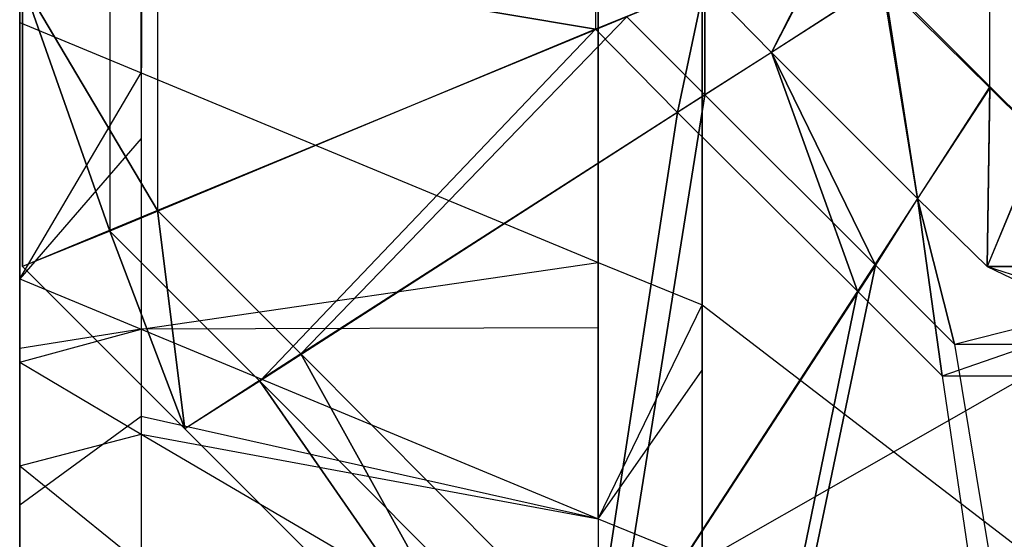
# Model space of a CAD drawing. Extents: x -0.418 to 0, y -0.27 to 0.
# Tile 2 of 99: x -0.418002 to -0.41728, y -0.269638 to -0.269257. Entities that reach past the tile are written whole.
import ezdxf

# ---------------------------------------------------------------- set-up
doc = ezdxf.new("R2010")
doc.units = 0
for name, color, linetype in [('L13_KORPUS1_3___REPLACEMTFOREMP', 7, 'CONTINUOUS'), ('L15_KORPUS1_1___REPLACEMTFOREMP', 7, 'CONTINUOUS'), ('L16_KORPUS1_0___REPLACEMTFOREMP', 7, 'CONTINUOUS')]:
    doc.layers.add(name, color=color, linetype=linetype)

msp = doc.modelspace()

# ---------------------------------------------------------------- linework, layer by layer
at = {"layer": 'L13_KORPUS1_3___REPLACEMTFOREMP', "color": 8}
for points, invisible_edges in [([(-0.417502, -0.019395, 0.007125), (-0.417578, -0.269483, 0.007201), (-0.417578, -0.019426, 0.007201), (-0.417502, -0.019395, 0.007125)], 13), ([(-0.417578, -0.269483, 0.007201), (-0.417502, -0.019395, 0.007125), (-0.417502, -0.269514, 0.007125), (-0.417578, -0.269483, 0.007201)], 14), ([(-0.417257, -0.019395, 0.007125), (-0.417502, -0.269514, 0.007125), (-0.417502, -0.019395, 0.007125), (-0.417257, -0.019395, 0.007125)], 13), ([(-0.417502, -0.269514, 0.007125), (-0.417257, -0.019395, 0.007125), (-0.417257, -0.269514, 0.007125), (-0.417502, -0.269514, 0.007125)], 14), ([(-0.417913, -0.269344, 0.007535), (-0.417578, -0.019426, 0.007201), (-0.417578, -0.269483, 0.007201), (-0.417913, -0.269344, 0.007535)], 13), ([(-0.417578, -0.019426, 0.007201), (-0.417913, -0.269344, 0.007535), (-0.417913, -0.019565, 0.007535), (-0.417578, -0.019426, 0.007201)], 14), ([(-0.417502, -0.019449, 0.929628), (-0.417578, -0.269435, 0.929552), (-0.417502, -0.269466, 0.929628), (-0.417502, -0.019449, 0.929628)], 13), ([(-0.417578, -0.269435, 0.929552), (-0.417502, -0.019449, 0.929628), (-0.417578, -0.019481, 0.929552), (-0.417578, -0.269435, 0.929552)], 14), ([(-0.417257, -0.269466, 0.929628), (-0.417502, -0.019449, 0.929628), (-0.417502, -0.269466, 0.929628), (-0.417257, -0.269466, 0.929628)], 13), ([(-0.417502, -0.019449, 0.929628), (-0.417257, -0.269466, 0.929628), (-0.417257, -0.019449, 0.929628), (-0.417502, -0.019449, 0.929628)], 14), ([(-0.417578, -0.019481, 0.929552), (-0.417913, -0.269296, 0.929217), (-0.417578, -0.269435, 0.929552), (-0.417578, -0.019481, 0.929552)], 13), ([(-0.417913, -0.269296, 0.929217), (-0.417578, -0.019481, 0.929552), (-0.417913, -0.019619, 0.929217), (-0.417913, -0.269296, 0.929217)], 14), ([(-0.418002, -0.269307, 0.007625), (-0.417913, -0.019565, 0.007535), (-0.417913, -0.269344, 0.007535), (-0.418002, -0.269307, 0.007625)], 13), ([(-0.417913, -0.019565, 0.007535), (-0.418002, -0.269307, 0.007625), (-0.418002, -0.019602, 0.007625), (-0.417913, -0.019565, 0.007535)], 14), ([(-0.418002, -0.019602, 0.007747), (-0.418002, -0.269307, 0.007625), (-0.418002, -0.269307, 0.007747), (-0.418002, -0.019602, 0.007747)], 13), ([(-0.418002, -0.269307, 0.007625), (-0.418002, -0.019602, 0.007747), (-0.418002, -0.019602, 0.007625), (-0.418002, -0.269307, 0.007625)], 14), ([(-0.418002, -0.269307, 0.007747), (-0.418002, -0.269259, 0.929006), (-0.418002, -0.019602, 0.007747), (-0.418002, -0.269307, 0.007747)], 13), ([(-0.418002, -0.019602, 0.007747), (-0.418002, -0.269259, 0.929006), (-0.418002, -0.019656, 0.929006), (-0.418002, -0.019602, 0.007747)], 10), ([(-0.417913, -0.019619, 0.929217), (-0.418002, -0.269259, 0.929128), (-0.417913, -0.269296, 0.929217), (-0.417913, -0.019619, 0.929217)], 13), ([(-0.418002, -0.269259, 0.929128), (-0.417913, -0.019619, 0.929217), (-0.418002, -0.019656, 0.929128), (-0.418002, -0.269259, 0.929128)], 14), ([(-0.418002, -0.019656, 0.929128), (-0.418002, -0.269259, 0.929006), (-0.418002, -0.269259, 0.929128), (-0.418002, -0.019656, 0.929128)], 13), ([(-0.418002, -0.269259, 0.929006), (-0.418002, -0.019656, 0.929128), (-0.418002, -0.019656, 0.929006), (-0.418002, -0.269259, 0.929006)], 14), ([(-0.418002, -0.269259, 0.929128), (-0.418002, -0.269397, 0.929006), (-0.418002, -0.269447, 0.929128), (-0.418002, -0.269259, 0.929128)], 13), ([(-0.418002, -0.269397, 0.929006), (-0.418002, -0.269259, 0.929128), (-0.418002, -0.269259, 0.929006), (-0.418002, -0.269397, 0.929006)], 14), ([(-0.418002, -0.269447, 0.929128), (-0.417913, -0.269296, 0.929217), (-0.418002, -0.269259, 0.929128), (-0.418002, -0.269447, 0.929128)], 14), ([(-0.418002, -0.269397, 0.007747), (-0.418002, -0.269397, 0.929006), (-0.418002, -0.269259, 0.929006), (-0.418002, -0.269397, 0.007747)], 13), ([(-0.418002, -0.269397, 0.007747), (-0.418002, -0.269259, 0.929006), (-0.418002, -0.269307, 0.007747), (-0.418002, -0.269397, 0.007747)], 10), ([(-0.417913, -0.269296, 0.929217), (-0.418002, -0.269447, 0.929128), (-0.417913, -0.269484, 0.929217), (-0.417913, -0.269296, 0.929217)], 13), ([(-0.417913, -0.269484, 0.929217), (-0.417578, -0.269435, 0.929552), (-0.417913, -0.269296, 0.929217), (-0.417913, -0.269484, 0.929217)], 14), ([(-0.417913, -0.269344, 0.007535), (-0.418002, -0.269447, 0.007625), (-0.418002, -0.269307, 0.007625), (-0.417913, -0.269344, 0.007535)], 14), ([(-0.418002, -0.269397, 0.007747), (-0.418002, -0.269307, 0.007625), (-0.418002, -0.269447, 0.007625), (-0.418002, -0.269397, 0.007747)], 13), ([(-0.418002, -0.269307, 0.007625), (-0.418002, -0.269397, 0.007747), (-0.418002, -0.269307, 0.007747), (-0.418002, -0.269307, 0.007625)], 14), ([(-0.418002, -0.269447, 0.007625), (-0.417913, -0.269344, 0.007535), (-0.417913, -0.269484, 0.007535), (-0.418002, -0.269447, 0.007625)], 13), ([(-0.417578, -0.269483, 0.007201), (-0.417913, -0.269484, 0.007535), (-0.417913, -0.269344, 0.007535), (-0.417578, -0.269483, 0.007201)], 14), ([(-0.418002, -0.269437, 0.928966), (-0.418002, -0.269447, 0.929128), (-0.418002, -0.269397, 0.929006), (-0.418002, -0.269437, 0.928966)], 14), ([(-0.418002, -0.269447, 0.007625), (-0.418002, -0.26943, 0.00778), (-0.418002, -0.269397, 0.007747), (-0.418002, -0.269447, 0.007625)], 14), ([(-0.418002, -0.26943, 0.00778), (-0.418002, -0.269437, 0.928966), (-0.418002, -0.269397, 0.929006), (-0.418002, -0.26943, 0.00778)], 13), ([(-0.418002, -0.26943, 0.00778), (-0.418002, -0.269397, 0.929006), (-0.418002, -0.269397, 0.007747), (-0.418002, -0.26943, 0.00778)], 10), ([(-0.418002, -0.269498, 0.007676), (-0.418002, -0.269505, 0.007855), (-0.418002, -0.26943, 0.00778), (-0.418002, -0.269498, 0.007676)], 14), ([(-0.418002, -0.26943, 0.00778), (-0.418002, -0.269447, 0.007625), (-0.418002, -0.269498, 0.007676), (-0.418002, -0.26943, 0.00778)], 13), ([(-0.418002, -0.269505, 0.007855), (-0.418002, -0.269487, 0.928916), (-0.418002, -0.26943, 0.00778), (-0.418002, -0.269505, 0.007855)], 13), ([(-0.418002, -0.26943, 0.00778), (-0.418002, -0.269487, 0.928916), (-0.418002, -0.269437, 0.928966), (-0.418002, -0.26943, 0.00778)], 10), ([(-0.417578, -0.269435, 0.929552), (-0.417913, -0.269484, 0.929217), (-0.417578, -0.269623, 0.929552), (-0.417578, -0.269435, 0.929552)], 13), ([(-0.417578, -0.269623, 0.929552), (-0.417502, -0.269466, 0.929628), (-0.417578, -0.269435, 0.929552), (-0.417578, -0.269623, 0.929552)], 14), ([(-0.418002, -0.269487, 0.928916), (-0.418002, -0.269508, 0.929066), (-0.418002, -0.269437, 0.928966), (-0.418002, -0.269487, 0.928916)], 14), ([(-0.418002, -0.269447, 0.929128), (-0.418002, -0.269437, 0.928966), (-0.418002, -0.269508, 0.929066), (-0.418002, -0.269447, 0.929128)], 13), ([(-0.418002, -0.269508, 0.929066), (-0.417913, -0.269484, 0.929217), (-0.418002, -0.269447, 0.929128), (-0.418002, -0.269508, 0.929066)], 14), ([(-0.417913, -0.269484, 0.007535), (-0.418002, -0.269498, 0.007676), (-0.418002, -0.269447, 0.007625), (-0.417913, -0.269484, 0.007535)], 14), ([(-0.417502, -0.269466, 0.929628), (-0.417578, -0.269623, 0.929552), (-0.417502, -0.269654, 0.929628), (-0.417502, -0.269466, 0.929628)], 13), ([(-0.417257, -0.269654, 0.929628), (-0.417502, -0.269466, 0.929628), (-0.417502, -0.269654, 0.929628), (-0.417257, -0.269654, 0.929628)], 13), ([(-0.417502, -0.269466, 0.929628), (-0.417257, -0.269654, 0.929628), (-0.417257, -0.269466, 0.929628), (-0.417502, -0.269466, 0.929628)], 14), ([(-0.417913, -0.269484, 0.929217), (-0.418002, -0.269508, 0.929066), (-0.417913, -0.269561, 0.92914), (-0.417913, -0.269484, 0.929217)], 13), ([(-0.418002, -0.269498, 0.007676), (-0.417913, -0.269484, 0.007535), (-0.417913, -0.269548, 0.0076), (-0.418002, -0.269498, 0.007676)], 13), ([(-0.418002, -0.269508, 0.929066), (-0.418002, -0.269487, 0.928916), (-0.418002, -0.269584, 0.92899), (-0.418002, -0.269508, 0.929066)], 13), ([(-0.418002, -0.269532, 0.92887), (-0.418002, -0.269584, 0.92899), (-0.418002, -0.269487, 0.928916), (-0.418002, -0.269532, 0.92887)], 14), ([(-0.418002, -0.269487, 0.928916), (-0.418002, -0.269532, 0.928686), (-0.418002, -0.269532, 0.92887), (-0.418002, -0.269487, 0.928916)], 13), ([(-0.418002, -0.269532, 0.928686), (-0.418002, -0.269487, 0.928916), (-0.418002, -0.269532, 0.008051), (-0.418002, -0.269532, 0.928686)], 10), ([(-0.418002, -0.269532, 0.008051), (-0.418002, -0.269487, 0.928916), (-0.418002, -0.269532, 0.007883), (-0.418002, -0.269532, 0.008051)], 13), ([(-0.418002, -0.269532, 0.007883), (-0.418002, -0.269487, 0.928916), (-0.418002, -0.269505, 0.007855), (-0.418002, -0.269532, 0.007883)], 10), ([(-0.417913, -0.269484, 0.007535), (-0.417578, -0.269483, 0.007201), (-0.417578, -0.269623, 0.007201), (-0.417913, -0.269484, 0.007535)], 13), ([(-0.417913, -0.269561, 0.92914), (-0.417578, -0.269623, 0.929552), (-0.417913, -0.269484, 0.929217), (-0.417913, -0.269561, 0.92914)], 14), ([(-0.417578, -0.269623, 0.007201), (-0.417913, -0.269548, 0.0076), (-0.417913, -0.269484, 0.007535), (-0.417578, -0.269623, 0.007201)], 14), ([(-0.417502, -0.269514, 0.007125), (-0.417578, -0.269623, 0.007201), (-0.417578, -0.269483, 0.007201), (-0.417502, -0.269514, 0.007125)], 13), ([(-0.418002, -0.269505, 0.007855), (-0.418002, -0.269498, 0.007676), (-0.418002, -0.269613, 0.007791), (-0.418002, -0.269505, 0.007855)], 13), ([(-0.417913, -0.269548, 0.0076), (-0.418002, -0.269613, 0.007791), (-0.418002, -0.269498, 0.007676), (-0.417913, -0.269548, 0.0076)], 14), ([(-0.418002, -0.269613, 0.007791), (-0.418002, -0.269532, 0.007883), (-0.418002, -0.269505, 0.007855), (-0.418002, -0.269613, 0.007791)], 14), ([(-0.418002, -0.269584, 0.92899), (-0.417913, -0.269561, 0.92914), (-0.418002, -0.269508, 0.929066), (-0.418002, -0.269584, 0.92899)], 14), ([(-0.417578, -0.269623, 0.007201), (-0.417502, -0.269514, 0.007125), (-0.417502, -0.269654, 0.007125), (-0.417578, -0.269623, 0.007201)], 14), ([(-0.417257, -0.269514, 0.007125), (-0.417502, -0.269654, 0.007125), (-0.417502, -0.269514, 0.007125), (-0.417257, -0.269514, 0.007125)], 13), ([(-0.417502, -0.269654, 0.007125), (-0.417257, -0.269514, 0.007125), (-0.417257, -0.269654, 0.007125), (-0.417502, -0.269654, 0.007125)], 14), ([(-0.418002, -0.269532, 0.007883), (-0.418002, -0.269613, 0.007791), (-0.418002, -0.269654, 0.007832), (-0.418002, -0.269532, 0.007883)], 13), ([(-0.418002, -0.269532, 0.928686), (-0.418002, -0.269654, 0.008051), (-0.418002, -0.269654, 0.928686), (-0.418002, -0.269532, 0.928686)], 13), ([(-0.418002, -0.269654, 0.008051), (-0.418002, -0.269532, 0.928686), (-0.418002, -0.269532, 0.008051), (-0.418002, -0.269654, 0.008051)], 14), ([(-0.418002, -0.269532, 0.008051), (-0.418002, -0.269654, 0.007832), (-0.418002, -0.269654, 0.008051), (-0.418002, -0.269532, 0.008051)], 13), ([(-0.418002, -0.269654, 0.007832), (-0.418002, -0.269532, 0.008051), (-0.418002, -0.269532, 0.007883), (-0.418002, -0.269654, 0.007832)], 14), ([(-0.418002, -0.269584, 0.92899), (-0.418002, -0.269532, 0.92887), (-0.418002, -0.269654, 0.928921), (-0.418002, -0.269584, 0.92899)], 13), ([(-0.418002, -0.269532, 0.92887), (-0.418002, -0.269654, 0.928686), (-0.418002, -0.269654, 0.928921), (-0.418002, -0.269532, 0.92887)], 13), ([(-0.418002, -0.269654, 0.928686), (-0.418002, -0.269532, 0.92887), (-0.418002, -0.269532, 0.928686), (-0.418002, -0.269654, 0.928686)], 14), ([(-0.418002, -0.269613, 0.007791), (-0.417913, -0.269548, 0.0076), (-0.417913, -0.269692, 0.007743), (-0.418002, -0.269613, 0.007791)], 13), ([(-0.417578, -0.269735, 0.007313), (-0.417913, -0.269692, 0.007743), (-0.417913, -0.269548, 0.0076), (-0.417578, -0.269735, 0.007313)], 14), ([(-0.417913, -0.269548, 0.0076), (-0.417578, -0.269623, 0.007201), (-0.417578, -0.269735, 0.007313), (-0.417913, -0.269548, 0.0076)], 13), ([(-0.417913, -0.269561, 0.92914), (-0.418002, -0.269584, 0.92899), (-0.417913, -0.269656, 0.929045), (-0.417913, -0.269561, 0.92914)], 13), ([(-0.417913, -0.269656, 0.929045), (-0.417578, -0.269757, 0.929417), (-0.417913, -0.269561, 0.92914), (-0.417913, -0.269656, 0.929045)], 14), ([(-0.417578, -0.269623, 0.929552), (-0.417913, -0.269561, 0.92914), (-0.417578, -0.269757, 0.929417), (-0.417578, -0.269623, 0.929552)], 13), ([(-0.418002, -0.269654, 0.928921), (-0.417913, -0.269656, 0.929045), (-0.418002, -0.269584, 0.92899), (-0.418002, -0.269654, 0.928921)], 14), ([(-0.417913, -0.269692, 0.007743), (-0.418002, -0.269654, 0.007832), (-0.418002, -0.269613, 0.007791), (-0.417913, -0.269692, 0.007743)], 14), ([(-0.417578, -0.269757, 0.929417), (-0.417502, -0.269654, 0.929628), (-0.417578, -0.269623, 0.929552), (-0.417578, -0.269757, 0.929417)], 14), ([(-0.417502, -0.269654, 0.007125), (-0.417578, -0.269735, 0.007313), (-0.417578, -0.269623, 0.007201), (-0.417502, -0.269654, 0.007125)], 14)]:
    msp.add_3dface(points, dxfattribs=dict(at, invisible_edges=invisible_edges))
at = {"layer": 'L15_KORPUS1_1___REPLACEMTFOREMP', "color": 8}
for points, invisible_edges in [([(-0.417288, -0.000782, 0.936), (-0.417254, -0.269344, 0.936), (-0.417254, -0.000749, 0.936), (-0.417288, -0.000782, 0.936)], 10), ([(-0.417254, -0.269343, 0.928306), (-0.417287, -0.000783, 0.928306), (-0.417254, -0.00075, 0.928306), (-0.417254, -0.269343, 0.928306)], 10), ([(-0.417288, -0.000782, 0.936), (-0.41737, -0.269229, 0.936), (-0.417291, -0.269307, 0.936), (-0.417288, -0.000782, 0.936)], 10), ([(-0.417369, -0.269228, 0.928306), (-0.417287, -0.000783, 0.928306), (-0.417291, -0.269306, 0.928306), (-0.417369, -0.269228, 0.928306)], 10), ([(-0.417288, -0.000782, 0.936), (-0.417291, -0.269307, 0.936), (-0.417254, -0.269344, 0.936), (-0.417288, -0.000782, 0.936)], 13), ([(-0.417291, -0.269306, 0.928306), (-0.417287, -0.000783, 0.928306), (-0.417254, -0.269343, 0.928306), (-0.417291, -0.269306, 0.928306)], 13), ([(-0.417936, -0.269204, 0.935564), (-0.41758, -0.269264, 0.93592), (-0.41758, -0.269056, 0.93592), (-0.417936, -0.269204, 0.935564)], 14), ([(-0.4175, -0.269231, 0.936), (-0.41758, -0.269056, 0.93592), (-0.41758, -0.269264, 0.93592), (-0.4175, -0.269231, 0.936)], 13), ([(-0.417901, -0.269397, 0.928707), (-0.418, -0.26923, 0.928806), (-0.417901, -0.269189, 0.928707), (-0.417901, -0.269397, 0.928707)], 14), ([(-0.417901, -0.269189, 0.928707), (-0.417557, -0.269255, 0.928363), (-0.417901, -0.269397, 0.928707), (-0.417901, -0.269189, 0.928707)], 13), ([(-0.417451, -0.269281, 0.936), (-0.417406, -0.269192, 0.936), (-0.4175, -0.269231, 0.936), (-0.417451, -0.269281, 0.936)], 13), ([(-0.417405, -0.269192, 0.928306), (-0.417451, -0.269281, 0.928306), (-0.4175, -0.269231, 0.928306), (-0.417405, -0.269192, 0.928306)], 13), ([(-0.417406, -0.269192, 0.936), (-0.417451, -0.269281, 0.936), (-0.41737, -0.269229, 0.936), (-0.417406, -0.269192, 0.936)], 14), ([(-0.417451, -0.269281, 0.928306), (-0.417405, -0.269192, 0.928306), (-0.417369, -0.269228, 0.928306), (-0.417451, -0.269281, 0.928306)], 14), ([(-0.418, -0.26923, 0.9355), (-0.417936, -0.269412, 0.935564), (-0.417936, -0.269204, 0.935564), (-0.418, -0.26923, 0.9355)], 14), ([(-0.41758, -0.269264, 0.93592), (-0.417936, -0.269204, 0.935564), (-0.417936, -0.269412, 0.935564), (-0.41758, -0.269264, 0.93592)], 13), ([(-0.418, -0.26923, 0.935434), (-0.418, -0.269438, 0.928978), (-0.418, -0.269438, 0.935434), (-0.418, -0.26923, 0.935434)], 13), ([(-0.418, -0.269438, 0.928978), (-0.418, -0.26923, 0.935434), (-0.418, -0.26923, 0.928978), (-0.418, -0.269438, 0.928978)], 14), ([(-0.418, -0.26923, 0.928978), (-0.418, -0.269438, 0.928806), (-0.418, -0.269438, 0.928978), (-0.418, -0.26923, 0.928978)], 13), ([(-0.418, -0.269438, 0.928806), (-0.418, -0.26923, 0.928978), (-0.418, -0.26923, 0.928806), (-0.418, -0.269438, 0.928806)], 14), ([(-0.418, -0.26923, 0.928806), (-0.417901, -0.269397, 0.928707), (-0.418, -0.269438, 0.928806), (-0.418, -0.26923, 0.928806)], 13), ([(-0.417936, -0.269412, 0.935564), (-0.418, -0.26923, 0.9355), (-0.418, -0.269438, 0.9355), (-0.417936, -0.269412, 0.935564)], 13), ([(-0.418, -0.26923, 0.9355), (-0.418, -0.269438, 0.935434), (-0.418, -0.269438, 0.9355), (-0.418, -0.26923, 0.9355)], 13), ([(-0.418, -0.269438, 0.935434), (-0.418, -0.26923, 0.9355), (-0.418, -0.26923, 0.935434), (-0.418, -0.269438, 0.935434)], 14), ([(-0.41752, -0.269325, 0.93592), (-0.4175, -0.269231, 0.936), (-0.41758, -0.269264, 0.93592), (-0.41752, -0.269325, 0.93592)], 13), ([(-0.4175, -0.269231, 0.928306), (-0.4175, -0.269312, 0.928363), (-0.417557, -0.269255, 0.928363), (-0.4175, -0.269231, 0.928306)], 13), ([(-0.4175, -0.269231, 0.936), (-0.41752, -0.269325, 0.93592), (-0.417451, -0.269281, 0.936), (-0.4175, -0.269231, 0.936)], 14), ([(-0.4175, -0.269312, 0.928363), (-0.4175, -0.269231, 0.928306), (-0.417451, -0.269281, 0.928306), (-0.4175, -0.269312, 0.928363)], 14), ([(-0.417369, -0.269228, 0.928306), (-0.417344, -0.269388, 0.928306), (-0.417451, -0.269281, 0.928306), (-0.417369, -0.269228, 0.928306)], 13), ([(-0.417344, -0.269388, 0.936), (-0.41737, -0.269229, 0.936), (-0.417451, -0.269281, 0.936), (-0.417344, -0.269388, 0.936)], 13), ([(-0.41737, -0.269229, 0.936), (-0.417344, -0.269388, 0.936), (-0.417291, -0.269307, 0.936), (-0.41737, -0.269229, 0.936)], 14), ([(-0.417344, -0.269388, 0.928306), (-0.417369, -0.269228, 0.928306), (-0.417291, -0.269306, 0.928306), (-0.417344, -0.269388, 0.928306)], 14), ([(-0.417557, -0.269255, 0.928363), (-0.417796, -0.269502, 0.928707), (-0.417901, -0.269397, 0.928707), (-0.417557, -0.269255, 0.928363)], 13), ([(-0.417796, -0.269502, 0.928707), (-0.417557, -0.269255, 0.928363), (-0.4175, -0.269312, 0.928363), (-0.417796, -0.269502, 0.928707)], 14), ([(-0.417826, -0.269522, 0.935564), (-0.41758, -0.269264, 0.93592), (-0.417936, -0.269412, 0.935564), (-0.417826, -0.269522, 0.935564)], 13), ([(-0.41758, -0.269264, 0.93592), (-0.417826, -0.269522, 0.935564), (-0.41752, -0.269325, 0.93592), (-0.41758, -0.269264, 0.93592)], 14), ([(-0.417388, -0.269456, 0.93592), (-0.417451, -0.269281, 0.936), (-0.41752, -0.269325, 0.93592), (-0.417388, -0.269456, 0.93592)], 13), ([(-0.417451, -0.269281, 0.928306), (-0.417375, -0.269437, 0.928363), (-0.4175, -0.269312, 0.928363), (-0.417451, -0.269281, 0.928306)], 13), ([(-0.417375, -0.269437, 0.928363), (-0.417451, -0.269281, 0.928306), (-0.417344, -0.269388, 0.928306), (-0.417375, -0.269437, 0.928363)], 14), ([(-0.417451, -0.269281, 0.936), (-0.417388, -0.269456, 0.93592), (-0.417344, -0.269388, 0.936), (-0.417451, -0.269281, 0.936)], 14), ([(-0.417291, -0.269306, 0.928306), (-0.417293, -0.269438, 0.928306), (-0.417344, -0.269388, 0.928306), (-0.417291, -0.269306, 0.928306)], 13), ([(-0.417293, -0.269438, 0.936), (-0.417291, -0.269307, 0.936), (-0.417344, -0.269388, 0.936), (-0.417293, -0.269438, 0.936)], 13), ([(-0.417293, -0.269438, 0.928306), (-0.417291, -0.269306, 0.928306), (-0.417254, -0.269343, 0.928306), (-0.417293, -0.269438, 0.928306)], 14), ([(-0.417291, -0.269307, 0.936), (-0.417293, -0.269438, 0.936), (-0.417254, -0.269344, 0.936), (-0.417291, -0.269307, 0.936)], 14), ([(-0.4175, -0.269312, 0.928363), (-0.417567, -0.269732, 0.928707), (-0.417796, -0.269502, 0.928707), (-0.4175, -0.269312, 0.928363)], 13), ([(-0.417567, -0.269732, 0.928707), (-0.4175, -0.269312, 0.928363), (-0.417375, -0.269437, 0.928363), (-0.417567, -0.269732, 0.928707)], 14), ([(-0.417587, -0.269762, 0.935564), (-0.41752, -0.269325, 0.93592), (-0.417826, -0.269522, 0.935564), (-0.417587, -0.269762, 0.935564)], 13), ([(-0.41752, -0.269325, 0.93592), (-0.417587, -0.269762, 0.935564), (-0.417388, -0.269456, 0.93592), (-0.41752, -0.269325, 0.93592)], 14), ([(-0.417254, -0.269343, 0.928306), (-0.417094, -0.269438, 0.928306), (-0.417293, -0.269438, 0.928306), (-0.417254, -0.269343, 0.928306)], 13), ([(-0.417094, -0.269438, 0.936), (-0.417254, -0.269344, 0.936), (-0.417293, -0.269438, 0.936), (-0.417094, -0.269438, 0.936)], 13), ([(-0.417326, -0.269518, 0.93592), (-0.417344, -0.269388, 0.936), (-0.417388, -0.269456, 0.93592), (-0.417326, -0.269518, 0.93592)], 13), ([(-0.417344, -0.269388, 0.928306), (-0.417317, -0.269495, 0.928363), (-0.417375, -0.269437, 0.928363), (-0.417344, -0.269388, 0.928306)], 13), ([(-0.417317, -0.269495, 0.928363), (-0.417344, -0.269388, 0.928306), (-0.417293, -0.269438, 0.928306), (-0.417317, -0.269495, 0.928363)], 14), ([(-0.417344, -0.269388, 0.936), (-0.417326, -0.269518, 0.93592), (-0.417293, -0.269438, 0.936), (-0.417344, -0.269388, 0.936)], 14), ([(-0.417901, -0.269397, 0.928707), (-0.417881, -0.269557, 0.928806), (-0.418, -0.269438, 0.928806), (-0.417901, -0.269397, 0.928707)], 13), ([(-0.417881, -0.269557, 0.928806), (-0.417901, -0.269397, 0.928707), (-0.417796, -0.269502, 0.928707), (-0.417881, -0.269557, 0.928806)], 14), ([(-0.417881, -0.269557, 0.9355), (-0.417936, -0.269412, 0.935564), (-0.418, -0.269438, 0.9355), (-0.417881, -0.269557, 0.9355)], 13), ([(-0.417936, -0.269412, 0.935564), (-0.417881, -0.269557, 0.9355), (-0.417826, -0.269522, 0.935564), (-0.417936, -0.269412, 0.935564)], 14), ([(-0.418, -0.269438, 0.935434), (-0.417881, -0.269557, 0.928978), (-0.417881, -0.269557, 0.935434), (-0.418, -0.269438, 0.935434)], 13), ([(-0.417881, -0.269557, 0.928978), (-0.418, -0.269438, 0.935434), (-0.418, -0.269438, 0.928978), (-0.417881, -0.269557, 0.928978)], 14), ([(-0.418, -0.269438, 0.928978), (-0.417881, -0.269557, 0.928806), (-0.417881, -0.269557, 0.928978), (-0.418, -0.269438, 0.928978)], 13), ([(-0.417881, -0.269557, 0.928806), (-0.418, -0.269438, 0.928978), (-0.418, -0.269438, 0.928806), (-0.417881, -0.269557, 0.928806)], 14), ([(-0.418, -0.269438, 0.9355), (-0.417881, -0.269557, 0.935434), (-0.417881, -0.269557, 0.9355), (-0.418, -0.269438, 0.9355)], 13), ([(-0.417881, -0.269557, 0.935434), (-0.418, -0.269438, 0.9355), (-0.418, -0.269438, 0.935434), (-0.417881, -0.269557, 0.935434)], 14), ([(-0.417375, -0.269437, 0.928363), (-0.417459, -0.269839, 0.928707), (-0.417567, -0.269732, 0.928707), (-0.417375, -0.269437, 0.928363)], 13), ([(-0.417459, -0.269839, 0.928707), (-0.417375, -0.269437, 0.928363), (-0.417317, -0.269495, 0.928363), (-0.417459, -0.269839, 0.928707)], 14), ([(-0.417094, -0.269438, 0.936), (-0.417326, -0.269518, 0.93592), (-0.417127, -0.269518, 0.93592), (-0.417094, -0.269438, 0.936)], 13), ([(-0.417326, -0.269518, 0.93592), (-0.417094, -0.269438, 0.936), (-0.417293, -0.269438, 0.936), (-0.417326, -0.269518, 0.93592)], 14), ([(-0.417293, -0.269438, 0.928306), (-0.417117, -0.269495, 0.928363), (-0.417317, -0.269495, 0.928363), (-0.417293, -0.269438, 0.928306)], 14), ([(-0.417117, -0.269495, 0.928363), (-0.417293, -0.269438, 0.928306), (-0.417094, -0.269438, 0.928306), (-0.417117, -0.269495, 0.928363)], 13), ([(-0.417474, -0.269874, 0.935564), (-0.417388, -0.269456, 0.93592), (-0.417587, -0.269762, 0.935564), (-0.417474, -0.269874, 0.935564)], 13), ([(-0.417388, -0.269456, 0.93592), (-0.417474, -0.269874, 0.935564), (-0.417326, -0.269518, 0.93592), (-0.417388, -0.269456, 0.93592)], 14), ([(-0.417317, -0.269495, 0.928363), (-0.41726, -0.269839, 0.928707), (-0.417459, -0.269839, 0.928707), (-0.417317, -0.269495, 0.928363)], 14), ([(-0.41726, -0.269839, 0.928707), (-0.417317, -0.269495, 0.928363), (-0.417117, -0.269495, 0.928363), (-0.41726, -0.269839, 0.928707)], 13), ([(-0.417796, -0.269502, 0.928707), (-0.417622, -0.269816, 0.928806), (-0.417881, -0.269557, 0.928806), (-0.417796, -0.269502, 0.928707)], 13), ([(-0.417622, -0.269816, 0.928806), (-0.417796, -0.269502, 0.928707), (-0.417567, -0.269732, 0.928707), (-0.417622, -0.269816, 0.928806)], 14), ([(-0.417622, -0.269816, 0.9355), (-0.417826, -0.269522, 0.935564), (-0.417881, -0.269557, 0.9355), (-0.417622, -0.269816, 0.9355)], 13), ([(-0.417826, -0.269522, 0.935564), (-0.417622, -0.269816, 0.9355), (-0.417587, -0.269762, 0.935564), (-0.417826, -0.269522, 0.935564)], 14), ([(-0.417127, -0.269518, 0.93592), (-0.417474, -0.269874, 0.935564), (-0.417274, -0.269874, 0.935564), (-0.417127, -0.269518, 0.93592)], 13), ([(-0.417474, -0.269874, 0.935564), (-0.417127, -0.269518, 0.93592), (-0.417326, -0.269518, 0.93592), (-0.417474, -0.269874, 0.935564)], 14), ([(-0.417622, -0.269816, 0.9355), (-0.417881, -0.269557, 0.935434), (-0.417622, -0.269816, 0.935434), (-0.417622, -0.269816, 0.9355)], 13), ([(-0.417881, -0.269557, 0.935434), (-0.417622, -0.269816, 0.9355), (-0.417881, -0.269557, 0.9355), (-0.417881, -0.269557, 0.935434)], 14), ([(-0.417622, -0.269816, 0.928978), (-0.417881, -0.269557, 0.928806), (-0.417622, -0.269816, 0.928806), (-0.417622, -0.269816, 0.928978)], 13), ([(-0.417881, -0.269557, 0.928806), (-0.417622, -0.269816, 0.928978), (-0.417881, -0.269557, 0.928978), (-0.417881, -0.269557, 0.928806)], 14), ([(-0.417622, -0.269816, 0.935434), (-0.417881, -0.269557, 0.928978), (-0.417622, -0.269816, 0.928978), (-0.417622, -0.269816, 0.935434)], 13), ([(-0.417881, -0.269557, 0.928978), (-0.417622, -0.269816, 0.935434), (-0.417881, -0.269557, 0.935434), (-0.417881, -0.269557, 0.928978)], 14)]:
    msp.add_3dface(points, dxfattribs=dict(at, invisible_edges=invisible_edges))
at = {"layer": 'L16_KORPUS1_0___REPLACEMTFOREMP', "color": 8}
for points, invisible_edges in [([(-0.417254, -0.269344), (-0.417288, -0.000782), (-0.417254, -0.000749), (-0.417254, -0.269344)], 10), ([(-0.417287, -0.000783, 0.007694), (-0.417254, -0.269343, 0.007694), (-0.417254, -0.00075, 0.007694), (-0.417287, -0.000783, 0.007694)], 10), ([(-0.41737, -0.269229), (-0.417288, -0.000782), (-0.417291, -0.269307), (-0.41737, -0.269229)], 10), ([(-0.417287, -0.000783, 0.007694), (-0.417369, -0.269228, 0.007694), (-0.417291, -0.269306, 0.007694), (-0.417287, -0.000783, 0.007694)], 10), ([(-0.417291, -0.269307), (-0.417288, -0.000782), (-0.417254, -0.269344), (-0.417291, -0.269307)], 13), ([(-0.417287, -0.000783, 0.007694), (-0.417291, -0.269306, 0.007694), (-0.417254, -0.269343, 0.007694), (-0.417287, -0.000783, 0.007694)], 13), ([(-0.41758, -0.269264, 0.00008), (-0.417936, -0.269204, 0.000436), (-0.41758, -0.269056, 0.00008), (-0.41758, -0.269264, 0.00008)], 14), ([(-0.41758, -0.269056, 0.00008), (-0.4175, -0.269231), (-0.41758, -0.269264, 0.00008), (-0.41758, -0.269056, 0.00008)], 13), ([(-0.418, -0.26923, 0.007194), (-0.417901, -0.269397, 0.007293), (-0.417901, -0.269189, 0.007293), (-0.418, -0.26923, 0.007194)], 14), ([(-0.417557, -0.269255, 0.007637), (-0.417901, -0.269189, 0.007293), (-0.417901, -0.269397, 0.007293), (-0.417557, -0.269255, 0.007637)], 13), ([(-0.417406, -0.269192), (-0.417451, -0.269281), (-0.4175, -0.269231), (-0.417406, -0.269192)], 13), ([(-0.417451, -0.269281, 0.007694), (-0.417405, -0.269192, 0.007694), (-0.4175, -0.269231, 0.007694), (-0.417451, -0.269281, 0.007694)], 13), ([(-0.417451, -0.269281), (-0.417406, -0.269192), (-0.41737, -0.269229), (-0.417451, -0.269281)], 14), ([(-0.417405, -0.269192, 0.007694), (-0.417451, -0.269281, 0.007694), (-0.417369, -0.269228, 0.007694), (-0.417405, -0.269192, 0.007694)], 14), ([(-0.417936, -0.269412, 0.000436), (-0.418, -0.26923, 0.0005), (-0.417936, -0.269204, 0.000436), (-0.417936, -0.269412, 0.000436)], 14), ([(-0.417936, -0.269204, 0.000436), (-0.41758, -0.269264, 0.00008), (-0.417936, -0.269412, 0.000436), (-0.417936, -0.269204, 0.000436)], 13), ([(-0.418, -0.26923, 0.007022), (-0.418, -0.269438, 0.000566), (-0.418, -0.269438, 0.007022), (-0.418, -0.26923, 0.007022)], 13), ([(-0.418, -0.269438, 0.000566), (-0.418, -0.26923, 0.007022), (-0.418, -0.26923, 0.000566), (-0.418, -0.269438, 0.000566)], 14), ([(-0.418, -0.26923, 0.007194), (-0.418, -0.269438, 0.007022), (-0.418, -0.269438, 0.007194), (-0.418, -0.26923, 0.007194)], 13), ([(-0.418, -0.269438, 0.007022), (-0.418, -0.26923, 0.007194), (-0.418, -0.26923, 0.007022), (-0.418, -0.269438, 0.007022)], 14), ([(-0.417901, -0.269397, 0.007293), (-0.418, -0.26923, 0.007194), (-0.418, -0.269438, 0.007194), (-0.417901, -0.269397, 0.007293)], 13), ([(-0.418, -0.26923, 0.0005), (-0.417936, -0.269412, 0.000436), (-0.418, -0.269438, 0.0005), (-0.418, -0.26923, 0.0005)], 13), ([(-0.418, -0.26923, 0.000566), (-0.418, -0.269438, 0.0005), (-0.418, -0.269438, 0.000566), (-0.418, -0.26923, 0.000566)], 13), ([(-0.418, -0.269438, 0.0005), (-0.418, -0.26923, 0.000566), (-0.418, -0.26923, 0.0005), (-0.418, -0.269438, 0.0005)], 14), ([(-0.4175, -0.269231), (-0.41752, -0.269325, 0.00008), (-0.41758, -0.269264, 0.00008), (-0.4175, -0.269231)], 13), ([(-0.4175, -0.269312, 0.007637), (-0.4175, -0.269231, 0.007694), (-0.417557, -0.269255, 0.007637), (-0.4175, -0.269312, 0.007637)], 13), ([(-0.41752, -0.269325, 0.00008), (-0.4175, -0.269231), (-0.417451, -0.269281), (-0.41752, -0.269325, 0.00008)], 14), ([(-0.4175, -0.269231, 0.007694), (-0.4175, -0.269312, 0.007637), (-0.417451, -0.269281, 0.007694), (-0.4175, -0.269231, 0.007694)], 14), ([(-0.417344, -0.269388, 0.007694), (-0.417369, -0.269228, 0.007694), (-0.417451, -0.269281, 0.007694), (-0.417344, -0.269388, 0.007694)], 13), ([(-0.41737, -0.269229), (-0.417344, -0.269388), (-0.417451, -0.269281), (-0.41737, -0.269229)], 13), ([(-0.417344, -0.269388), (-0.41737, -0.269229), (-0.417291, -0.269307), (-0.417344, -0.269388)], 14), ([(-0.417369, -0.269228, 0.007694), (-0.417344, -0.269388, 0.007694), (-0.417291, -0.269306, 0.007694), (-0.417369, -0.269228, 0.007694)], 14), ([(-0.417796, -0.269502, 0.007293), (-0.417557, -0.269255, 0.007637), (-0.417901, -0.269397, 0.007293), (-0.417796, -0.269502, 0.007293)], 13), ([(-0.417557, -0.269255, 0.007637), (-0.417796, -0.269502, 0.007293), (-0.4175, -0.269312, 0.007637), (-0.417557, -0.269255, 0.007637)], 14), ([(-0.41758, -0.269264, 0.00008), (-0.417826, -0.269522, 0.000436), (-0.417936, -0.269412, 0.000436), (-0.41758, -0.269264, 0.00008)], 13), ([(-0.417826, -0.269522, 0.000436), (-0.41758, -0.269264, 0.00008), (-0.41752, -0.269325, 0.00008), (-0.417826, -0.269522, 0.000436)], 14), ([(-0.417451, -0.269281), (-0.417388, -0.269456, 0.00008), (-0.41752, -0.269325, 0.00008), (-0.417451, -0.269281)], 13), ([(-0.417375, -0.269437, 0.007637), (-0.417451, -0.269281, 0.007694), (-0.4175, -0.269312, 0.007637), (-0.417375, -0.269437, 0.007637)], 13), ([(-0.417451, -0.269281, 0.007694), (-0.417375, -0.269437, 0.007637), (-0.417344, -0.269388, 0.007694), (-0.417451, -0.269281, 0.007694)], 14), ([(-0.417388, -0.269456, 0.00008), (-0.417451, -0.269281), (-0.417344, -0.269388), (-0.417388, -0.269456, 0.00008)], 14), ([(-0.417293, -0.269438, 0.007694), (-0.417291, -0.269306, 0.007694), (-0.417344, -0.269388, 0.007694), (-0.417293, -0.269438, 0.007694)], 13), ([(-0.417291, -0.269307), (-0.417293, -0.269438), (-0.417344, -0.269388), (-0.417291, -0.269307)], 13), ([(-0.417291, -0.269306, 0.007694), (-0.417293, -0.269438, 0.007694), (-0.417254, -0.269343, 0.007694), (-0.417291, -0.269306, 0.007694)], 14), ([(-0.417293, -0.269438), (-0.417291, -0.269307), (-0.417254, -0.269344), (-0.417293, -0.269438)], 14), ([(-0.417567, -0.269732, 0.007293), (-0.4175, -0.269312, 0.007637), (-0.417796, -0.269502, 0.007293), (-0.417567, -0.269732, 0.007293)], 13), ([(-0.4175, -0.269312, 0.007637), (-0.417567, -0.269732, 0.007293), (-0.417375, -0.269437, 0.007637), (-0.4175, -0.269312, 0.007637)], 14), ([(-0.41752, -0.269325, 0.00008), (-0.417587, -0.269762, 0.000436), (-0.417826, -0.269522, 0.000436), (-0.41752, -0.269325, 0.00008)], 13), ([(-0.417587, -0.269762, 0.000436), (-0.41752, -0.269325, 0.00008), (-0.417388, -0.269456, 0.00008), (-0.417587, -0.269762, 0.000436)], 14), ([(-0.417094, -0.269438, 0.007694), (-0.417254, -0.269343, 0.007694), (-0.417293, -0.269438, 0.007694), (-0.417094, -0.269438, 0.007694)], 13), ([(-0.417254, -0.269344), (-0.417094, -0.269438), (-0.417293, -0.269438), (-0.417254, -0.269344)], 13), ([(-0.417344, -0.269388), (-0.417326, -0.269518, 0.00008), (-0.417388, -0.269456, 0.00008), (-0.417344, -0.269388)], 13), ([(-0.417317, -0.269495, 0.007637), (-0.417344, -0.269388, 0.007694), (-0.417375, -0.269437, 0.007637), (-0.417317, -0.269495, 0.007637)], 13), ([(-0.417344, -0.269388, 0.007694), (-0.417317, -0.269495, 0.007637), (-0.417293, -0.269438, 0.007694), (-0.417344, -0.269388, 0.007694)], 14), ([(-0.417326, -0.269518, 0.00008), (-0.417344, -0.269388), (-0.417293, -0.269438), (-0.417326, -0.269518, 0.00008)], 14), ([(-0.417881, -0.269557, 0.007194), (-0.417901, -0.269397, 0.007293), (-0.418, -0.269438, 0.007194), (-0.417881, -0.269557, 0.007194)], 13), ([(-0.417901, -0.269397, 0.007293), (-0.417881, -0.269557, 0.007194), (-0.417796, -0.269502, 0.007293), (-0.417901, -0.269397, 0.007293)], 14), ([(-0.417936, -0.269412, 0.000436), (-0.417881, -0.269557, 0.0005), (-0.418, -0.269438, 0.0005), (-0.417936, -0.269412, 0.000436)], 13), ([(-0.417881, -0.269557, 0.0005), (-0.417936, -0.269412, 0.000436), (-0.417826, -0.269522, 0.000436), (-0.417881, -0.269557, 0.0005)], 14), ([(-0.418, -0.269438, 0.007022), (-0.417881, -0.269557, 0.000566), (-0.417881, -0.269557, 0.007022), (-0.418, -0.269438, 0.007022)], 13), ([(-0.417881, -0.269557, 0.000566), (-0.418, -0.269438, 0.007022), (-0.418, -0.269438, 0.000566), (-0.417881, -0.269557, 0.000566)], 14), ([(-0.418, -0.269438, 0.007194), (-0.417881, -0.269557, 0.007022), (-0.417881, -0.269557, 0.007194), (-0.418, -0.269438, 0.007194)], 13), ([(-0.417881, -0.269557, 0.007022), (-0.418, -0.269438, 0.007194), (-0.418, -0.269438, 0.007022), (-0.417881, -0.269557, 0.007022)], 14), ([(-0.418, -0.269438, 0.000566), (-0.417881, -0.269557, 0.0005), (-0.417881, -0.269557, 0.000566), (-0.418, -0.269438, 0.000566)], 13), ([(-0.417881, -0.269557, 0.0005), (-0.418, -0.269438, 0.000566), (-0.418, -0.269438, 0.0005), (-0.417881, -0.269557, 0.0005)], 14), ([(-0.417459, -0.269839, 0.007293), (-0.417375, -0.269437, 0.007637), (-0.417567, -0.269732, 0.007293), (-0.417459, -0.269839, 0.007293)], 13), ([(-0.417375, -0.269437, 0.007637), (-0.417459, -0.269839, 0.007293), (-0.417317, -0.269495, 0.007637), (-0.417375, -0.269437, 0.007637)], 14), ([(-0.417293, -0.269438), (-0.417127, -0.269518, 0.00008), (-0.417326, -0.269518, 0.00008), (-0.417293, -0.269438)], 14), ([(-0.417094, -0.269438, 0.007694), (-0.417317, -0.269495, 0.007637), (-0.417117, -0.269495, 0.007637), (-0.417094, -0.269438, 0.007694)], 13), ([(-0.417317, -0.269495, 0.007637), (-0.417094, -0.269438, 0.007694), (-0.417293, -0.269438, 0.007694), (-0.417317, -0.269495, 0.007637)], 14), ([(-0.417127, -0.269518, 0.00008), (-0.417293, -0.269438), (-0.417094, -0.269438), (-0.417127, -0.269518, 0.00008)], 13), ([(-0.417388, -0.269456, 0.00008), (-0.417474, -0.269874, 0.000436), (-0.417587, -0.269762, 0.000436), (-0.417388, -0.269456, 0.00008)], 13), ([(-0.417474, -0.269874, 0.000436), (-0.417388, -0.269456, 0.00008), (-0.417326, -0.269518, 0.00008), (-0.417474, -0.269874, 0.000436)], 14), ([(-0.417117, -0.269495, 0.007637), (-0.417459, -0.269839, 0.007293), (-0.41726, -0.269839, 0.007293), (-0.417117, -0.269495, 0.007637)], 13), ([(-0.417459, -0.269839, 0.007293), (-0.417117, -0.269495, 0.007637), (-0.417317, -0.269495, 0.007637), (-0.417459, -0.269839, 0.007293)], 14), ([(-0.417622, -0.269816, 0.007194), (-0.417796, -0.269502, 0.007293), (-0.417881, -0.269557, 0.007194), (-0.417622, -0.269816, 0.007194)], 13), ([(-0.417796, -0.269502, 0.007293), (-0.417622, -0.269816, 0.007194), (-0.417567, -0.269732, 0.007293), (-0.417796, -0.269502, 0.007293)], 14), ([(-0.417826, -0.269522, 0.000436), (-0.417622, -0.269816, 0.0005), (-0.417881, -0.269557, 0.0005), (-0.417826, -0.269522, 0.000436)], 13), ([(-0.417622, -0.269816, 0.0005), (-0.417826, -0.269522, 0.000436), (-0.417587, -0.269762, 0.000436), (-0.417622, -0.269816, 0.0005)], 14), ([(-0.417326, -0.269518, 0.00008), (-0.417274, -0.269874, 0.000436), (-0.417474, -0.269874, 0.000436), (-0.417326, -0.269518, 0.00008)], 14), ([(-0.417274, -0.269874, 0.000436), (-0.417326, -0.269518, 0.00008), (-0.417127, -0.269518, 0.00008), (-0.417274, -0.269874, 0.000436)], 13), ([(-0.417622, -0.269816, 0.000566), (-0.417881, -0.269557, 0.0005), (-0.417622, -0.269816, 0.0005), (-0.417622, -0.269816, 0.000566)], 13), ([(-0.417881, -0.269557, 0.0005), (-0.417622, -0.269816, 0.000566), (-0.417881, -0.269557, 0.000566), (-0.417881, -0.269557, 0.0005)], 14), ([(-0.417622, -0.269816, 0.007194), (-0.417881, -0.269557, 0.007022), (-0.417622, -0.269816, 0.007022), (-0.417622, -0.269816, 0.007194)], 13), ([(-0.417881, -0.269557, 0.007022), (-0.417622, -0.269816, 0.007194), (-0.417881, -0.269557, 0.007194), (-0.417881, -0.269557, 0.007022)], 14), ([(-0.417622, -0.269816, 0.007022), (-0.417881, -0.269557, 0.000566), (-0.417622, -0.269816, 0.000566), (-0.417622, -0.269816, 0.007022)], 13), ([(-0.417881, -0.269557, 0.000566), (-0.417622, -0.269816, 0.007022), (-0.417881, -0.269557, 0.007022), (-0.417881, -0.269557, 0.000566)], 14)]:
    msp.add_3dface(points, dxfattribs=dict(at, invisible_edges=invisible_edges))

doc.saveas('drawing.dxf')
